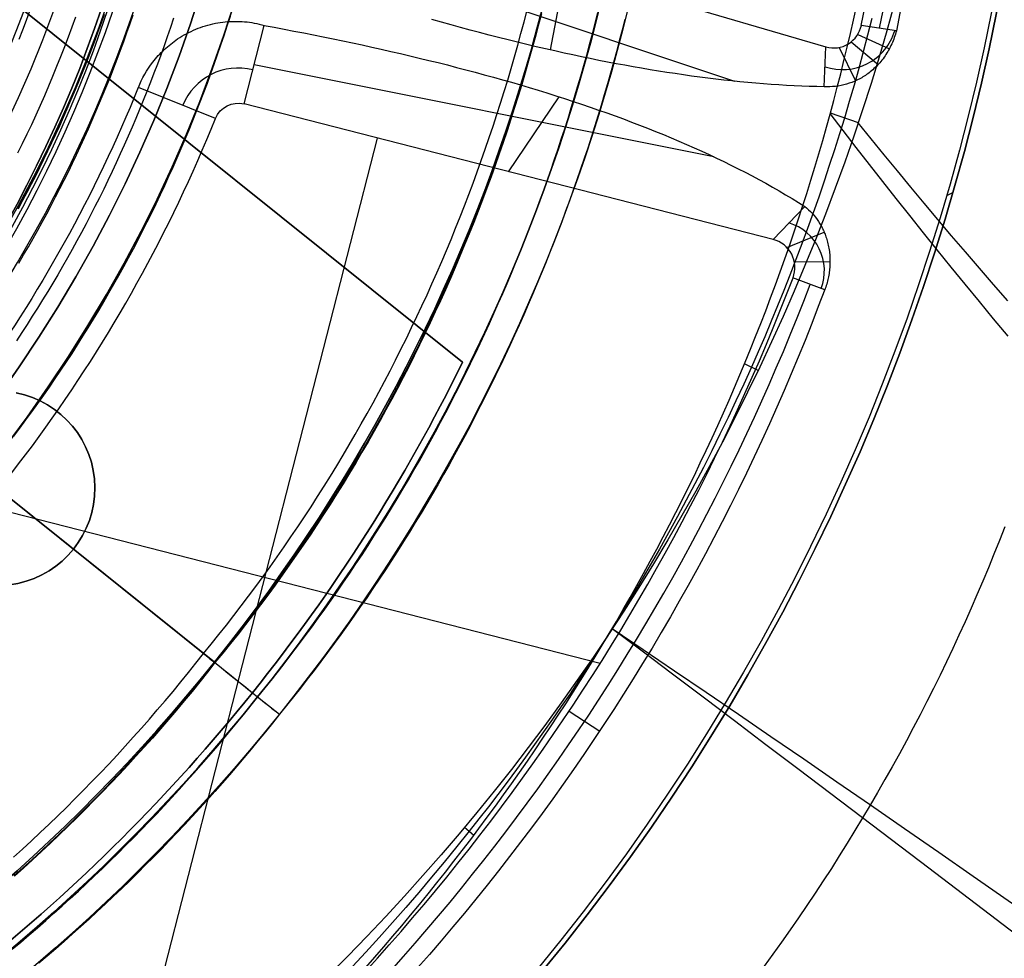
# Model space of a CAD drawing. Extents: x 5157 to 5867, y -156 to 1031.
# Tile 72 of 87: x 5558 to 5594, y 583 to 617. Entities that reach past the tile are written whole.
import ezdxf

# ---------------------------------------------------------------- set-up
doc = ezdxf.new("R2010")
doc.units = 0
doc.layers.add('1', color=7, linetype='CONTINUOUS')

msp = doc.modelspace()

# ---------------------------------------------------------------- linework, layer by layer
at = {"layer": '1', "color": 39}
for p, q in [((5568.605, 621.013, 26.283), (5587.356, 615.534, 26.283)), ((5568.011, 619.673, 33.328), (5584.068, 614.296, 33.328)), ((5577.98, 618.273, 26.283), (5577.436, 615.421, 37.309)), ((5566.437, 613.478, 26.283), (5567.161, 616.302, 40.327)), ((5566.437, 613.478, 26.283), (5567.161, 616.302, 40.327)), ((5589.888, 616.104, 28.585), (5588.628, 616.304, 26.283)), ((5588.498, 615.972, 26.283), (5589.636, 615.465, 28.701)), ((5588.26, 615.707, 26.283), (5589.23, 614.893, 28.988)), ((5587.292, 614.096, 30.676), (5587.356, 615.534, 26.283)), ((5587.828, 615.511, 26.283), (5588.42, 614.308, 29.662)), ((5583.331, 611.576, 33.305), (5566.799, 614.89, 33.305)), ((5565.409, 612.957, 26.283), (5562.636, 614.073, 40.684)), ((5585.46, 608.603, 26.283), (5566.437, 613.478, 26.283)), ((5575.948, 611.04, 26.283), (5577.768, 613.734, 36.941)), ((5588.521, 612.8, 20.756), (5587.518, 613.141, 15.787)), ((5561.471, 574.165, 26.283), (5571.231, 612.249, 26.283)), ((5591.7, 610.191, 16.982), (5591.922, 610.291, 16.982)), ((5591.7, 610.191, 24.542), (5591.922, 610.291, 24.542)), ((5585.46, 608.603, 26.283), (5586.593, 609.793, 30.192)), ((5585.956, 608.311, 26.283), (5587.296, 608.863, 29.231)), ((5586.221, 607.799, 26.283), (5587.502, 607.807, 28.666)), ((5587.315, 606.789, 28.492), (5586.172, 607.225, 26.283)), ((5584.921, 603.893, 20.756), (5584.428, 604.128, 15.706)), ((5579.237, 593.354, 26.283), (5557.13, 599.02, 26.283)), ((5579.674, 594.598, 20.756), (5579.664, 594.603, 15.677)), ((5578.121, 591.634, 26.283), (5579.23, 590.922, 28.663)), ((5574.367, 587.464, 20.757), (5574.702, 587.185, 15.697))]:
    msp.add_line(p, q, dxfattribs=at)
at = {"layer": '1', "color": 8}
for p, q in [((5574.295, 604.19, 271), (5554.829, 619.806, 271)), ((5554.829, 619.806, 275), (5574.295, 604.19, 275)), ((5554.829, 619.806, 273), (5574.295, 604.19, 273)), ((5564.562, 611.998, 271), (5564.562, 611.998, 275)), ((5574.295, 604.19, 271), (5574.295, 604.19, 275)), ((5559.764, 602.386, 271), (5559.764, 602.386, 275)), ((5560.304, 597.466, 271), (5560.304, 597.466, 275)), ((5566.739, 592.304, 275), (5566.739, 592.304, 271))]:
    msp.add_line(p, q, dxfattribs=at)
at = {"layer": '1', "color": 35}
for p, q in [((5533.245, 619.173, 225), (5565.391, 593.385, 225)), ((5533.245, 619.173, 226), (5565.391, 593.385, 226)), ((5564.979, 593.716, 42.507), (5554.42, 602.186, 42.507)), ((5565.374, 593.399, 52.607), (5556.03, 600.895, 52.607)), ((5565.374, 593.399, 101.507), (5556.03, 600.895, 101.507)), ((5565.374, 593.399, 103.507), (5557.023, 600.098, 103.507)), ((5565.374, 593.399, 43.014), (5565.374, 593.399, 52.607)), ((5565.374, 593.399, 101.507), (5565.374, 593.399, 103.507)), ((5566.926, 592.153, 275), (5567.706, 591.527, 275)), ((5566.926, 592.153, 227.968), (5566.926, 592.153, 275)), ((5567.706, 591.527, 227.968), (5567.706, 591.527, 275))]:
    msp.add_line(p, q, dxfattribs=at)
for points in [[(5558.312, 609.708), (5558.471, 610.001), (5558.627, 610.294), (5558.781, 610.589), (5558.933, 610.885), (5559.083, 611.182), (5559.231, 611.481), (5559.376, 611.78), (5559.519, 612.08), (5559.66, 612.381), (5559.799, 612.684), (5559.936, 612.987), (5560.07, 613.291), (5560.203, 613.596), (5560.333, 613.902), (5560.461, 614.209), (5560.586, 614.517), (5560.71, 614.826), (5560.831, 615.136), (5560.95, 615.446), (5561.067, 615.758), (5561.182, 616.07), (5561.294, 616.383), (5561.405, 616.697)], [(5561.405, 616.697), (5561.294, 616.383), (5561.182, 616.07), (5561.067, 615.758), (5560.95, 615.446), (5560.831, 615.136), (5560.71, 614.826), (5560.586, 614.517), (5560.461, 614.209), (5560.333, 613.902), (5560.203, 613.596), (5560.07, 613.291), (5559.936, 612.987), (5559.799, 612.684), (5559.66, 612.381), (5559.519, 612.08), (5559.376, 611.78), (5559.231, 611.481), (5559.083, 611.182), (5558.933, 610.885), (5558.781, 610.589), (5558.627, 610.294), (5558.471, 610.001), (5558.312, 609.708)], [(5558.728, 616.82), (5558.601, 616.476), (5558.471, 616.133), (5558.338, 615.792)], [(5558.34, 607.756), (5558.513, 608.049), (5558.684, 608.343), (5558.852, 608.638), (5559.019, 608.934), (5559.183, 609.232), (5559.345, 609.531), (5559.504, 609.831), (5559.662, 610.132), (5559.817, 610.434), (5559.97, 610.737), (5560.12, 611.042), (5560.269, 611.347), (5560.415, 611.653), (5560.559, 611.961), (5560.701, 612.27), (5560.84, 612.579), (5560.978, 612.89), (5561.113, 613.201), (5561.245, 613.514), (5561.376, 613.827), (5561.504, 614.142), (5561.63, 614.457), (5561.754, 614.773), (5561.876, 615.09), (5561.995, 615.408), (5562.112, 615.727), (5562.227, 616.046), (5562.34, 616.366), (5562.45, 616.688)], [(5564.979, 593.716), (5565.256, 594.054), (5565.531, 594.394), (5565.803, 594.737), (5566.072, 595.081), (5566.338, 595.428), (5566.601, 595.776), (5566.862, 596.126), (5567.12, 596.478), (5567.375, 596.832), (5567.627, 597.188), (5567.877, 597.545), (5568.123, 597.905), (5568.367, 598.266), (5568.608, 598.629), (5568.846, 598.993), (5569.082, 599.359), (5569.314, 599.727), (5569.544, 600.097), (5569.771, 600.468), (5569.995, 600.841), (5570.216, 601.216), (5570.434, 601.592), (5570.65, 601.97), (5570.863, 602.349), (5571.073, 602.73), (5571.28, 603.112), (5571.484, 603.495), (5571.685, 603.881), (5571.884, 604.267), (5572.079, 604.655), (5572.272, 605.045), (5572.462, 605.435), (5572.649, 605.828), (5572.833, 606.221), (5573.015, 606.616), (5573.193, 607.012), (5573.369, 607.409), (5573.542, 607.808), (5573.711, 608.207), (5573.879, 608.608), (5574.043, 609.011), (5574.204, 609.414), (5574.362, 609.818), (5574.518, 610.224), (5574.671, 610.631), (5574.82, 611.038), (5574.967, 611.447), (5575.111, 611.857), (5575.252, 612.268), (5575.391, 612.68), (5575.526, 613.093), (5575.658, 613.506), (5575.788, 613.921), (5575.915, 614.337), (5576.038, 614.753), (5576.159, 615.171), (5576.277, 615.589), (5576.392, 616.008), (5576.504, 616.428), (5576.614, 616.848)], [(5565.374, 593.399), (5565.654, 593.74), (5565.93, 594.083), (5566.204, 594.428), (5566.476, 594.775), (5566.744, 595.125), (5567.01, 595.476), (5567.273, 595.829), (5567.533, 596.184), (5567.79, 596.54), (5568.044, 596.899), (5568.295, 597.26), (5568.544, 597.622), (5568.79, 597.986), (5569.033, 598.352), (5569.273, 598.719), (5569.51, 599.089), (5569.745, 599.46), (5569.976, 599.832), (5570.205, 600.207), (5570.431, 600.583), (5570.654, 600.96), (5570.874, 601.339), (5571.091, 601.72), (5571.306, 602.102), (5571.517, 602.486), (5571.726, 602.872), (5571.932, 603.258), (5572.135, 603.647), (5572.335, 604.037), (5572.532, 604.428), (5572.727, 604.82), (5572.918, 605.214), (5573.107, 605.61), (5573.292, 606.006), (5573.475, 606.404), (5573.655, 606.804), (5573.832, 607.204), (5574.007, 607.606), (5574.178, 608.009), (5574.346, 608.413), (5574.512, 608.819), (5574.674, 609.225), (5574.834, 609.633), (5574.991, 610.042), (5575.145, 610.452), (5575.296, 610.863), (5575.444, 611.275), (5575.589, 611.688), (5575.731, 612.103), (5575.871, 612.518), (5576.007, 612.934), (5576.141, 613.351), (5576.271, 613.769), (5576.399, 614.188), (5576.524, 614.608), (5576.646, 615.029), (5576.765, 615.451), (5576.881, 615.873), (5576.994, 616.296), (5577.104, 616.72)], [(5577.125, 616.715), (5577.015, 616.291), (5576.902, 615.867), (5576.786, 615.445), (5576.667, 615.023), (5576.545, 614.602), (5576.42, 614.182), (5576.293, 613.763), (5576.162, 613.344), (5576.028, 612.927), (5575.892, 612.511), (5575.752, 612.095), (5575.61, 611.681), (5575.465, 611.268), (5575.317, 610.855), (5575.166, 610.444), (5575.012, 610.034), (5574.855, 609.625), (5574.695, 609.217), (5574.532, 608.81), (5574.367, 608.405), (5574.198, 608), (5574.027, 607.597), (5573.853, 607.195), (5573.676, 606.794), (5573.496, 606.395), (5573.313, 605.997), (5573.127, 605.6), (5572.938, 605.205), (5572.747, 604.81), (5572.552, 604.418), (5572.355, 604.026), (5572.155, 603.636), (5571.952, 603.248), (5571.746, 602.861), (5571.537, 602.476), (5571.325, 602.092), (5571.111, 601.709), (5570.893, 601.328), (5570.673, 600.949), (5570.45, 600.571), (5570.224, 600.195), (5569.995, 599.821), (5569.764, 599.448), (5569.529, 599.077), (5569.292, 598.707), (5569.051, 598.34), (5568.808, 597.974), (5568.563, 597.609), (5568.314, 597.247), (5568.062, 596.886), (5567.808, 596.528), (5567.551, 596.171), (5567.291, 595.816), (5567.028, 595.463), (5566.762, 595.111), (5566.493, 594.762), (5566.222, 594.415), (5565.948, 594.069), (5565.671, 593.726), (5565.391, 593.385)], [(5565.391, 593.385), (5565.671, 593.726), (5565.948, 594.069), (5566.222, 594.415), (5566.493, 594.762), (5566.762, 595.111), (5567.028, 595.463), (5567.291, 595.816), (5567.551, 596.171), (5567.808, 596.528), (5568.062, 596.886), (5568.314, 597.247), (5568.563, 597.609), (5568.808, 597.974), (5569.051, 598.34), (5569.292, 598.707), (5569.529, 599.077), (5569.764, 599.448), (5569.995, 599.821), (5570.224, 600.195), (5570.45, 600.571), (5570.673, 600.949), (5570.893, 601.328), (5571.111, 601.709), (5571.325, 602.092), (5571.537, 602.476), (5571.746, 602.861), (5571.952, 603.248), (5572.155, 603.636), (5572.355, 604.026), (5572.552, 604.418), (5572.747, 604.81), (5572.938, 605.205), (5573.127, 605.6), (5573.313, 605.997), (5573.496, 606.395), (5573.676, 606.794), (5573.853, 607.195), (5574.027, 607.597), (5574.198, 608), (5574.367, 608.405), (5574.532, 608.81), (5574.695, 609.217), (5574.855, 609.625), (5575.012, 610.034), (5575.166, 610.444), (5575.317, 610.855), (5575.465, 611.268), (5575.61, 611.681), (5575.752, 612.095), (5575.892, 612.511), (5576.028, 612.927), (5576.162, 613.344), (5576.293, 613.763), (5576.42, 614.182), (5576.545, 614.602), (5576.667, 615.023), (5576.786, 615.445), (5576.902, 615.867), (5577.015, 616.291), (5577.125, 616.715)], [(5566.926, 592.153), (5567.177, 592.461), (5567.425, 592.771), (5567.672, 593.083), (5567.916, 593.396), (5568.158, 593.71), (5568.398, 594.026), (5568.636, 594.344), (5568.871, 594.663), (5569.105, 594.983), (5569.336, 595.305), (5569.565, 595.629), (5569.792, 595.953), (5570.017, 596.28), (5570.239, 596.608), (5570.46, 596.937), (5570.678, 597.267), (5570.894, 597.599), (5571.108, 597.932), (5571.319, 598.267), (5571.529, 598.603), (5571.736, 598.94), (5571.941, 599.279), (5572.144, 599.618), (5572.345, 599.96), (5572.543, 600.302), (5572.739, 600.645), (5572.934, 600.99), (5573.125, 601.336), (5573.315, 601.683), (5573.503, 602.032), (5573.688, 602.381), (5573.871, 602.732), (5574.052, 603.084), (5574.23, 603.437), (5574.406, 603.791), (5574.58, 604.146), (5574.752, 604.502), (5574.922, 604.86), (5575.089, 605.218), (5575.255, 605.577), (5575.417, 605.938), (5575.578, 606.299), (5575.737, 606.662), (5575.893, 607.025), (5576.047, 607.389), (5576.198, 607.755), (5576.348, 608.121), (5576.495, 608.488), (5576.64, 608.856), (5576.782, 609.225), (5576.923, 609.595), (5577.061, 609.966), (5577.197, 610.337), (5577.33, 610.709), (5577.462, 611.083), (5577.591, 611.457), (5577.717, 611.831), (5577.842, 612.207), (5577.964, 612.583), (5578.084, 612.96), (5578.201, 613.338), (5578.317, 613.716), (5578.43, 614.096), (5578.54, 614.475), (5578.649, 614.856), (5578.755, 615.237), (5578.858, 615.619), (5578.96, 616.001), (5579.059, 616.385), (5579.156, 616.768)], [(5558.158, 601.528), (5558.378, 601.819), (5558.596, 602.112), (5558.812, 602.406), (5559.025, 602.702), (5559.235, 602.999), (5559.444, 603.298), (5559.65, 603.598), (5559.854, 603.9), (5560.055, 604.203), (5560.254, 604.507), (5560.45, 604.813), (5560.645, 605.121), (5560.837, 605.43), (5561.026, 605.74), (5561.213, 606.051), (5561.398, 606.364), (5561.581, 606.679), (5561.761, 606.994), (5561.938, 607.311), (5562.114, 607.629), (5562.287, 607.948), (5562.457, 608.269), (5562.626, 608.591), (5562.791, 608.914), (5562.955, 609.238), (5563.116, 609.563), (5563.275, 609.89), (5563.431, 610.217), (5563.585, 610.546), (5563.736, 610.876), (5563.886, 611.207), (5564.032, 611.539), (5564.177, 611.872), (5564.319, 612.206), (5564.458, 612.541), (5564.595, 612.877), (5564.73, 613.214), (5564.862, 613.552), (5564.992, 613.89), (5565.12, 614.23), (5565.245, 614.571), (5565.368, 614.912), (5565.488, 615.255), (5565.606, 615.598), (5565.721, 615.942), (5565.835, 616.287), (5565.945, 616.633)], [(5563.9, 616.557), (5563.789, 616.226), (5563.675, 615.895), (5563.559, 615.565), (5563.441, 615.236), (5563.32, 614.908), (5563.198, 614.581), (5563.073, 614.255), (5562.945, 613.93), (5562.815, 613.605), (5562.683, 613.282), (5562.549, 612.959), (5562.412, 612.637), (5562.273, 612.317), (5562.132, 611.997), (5561.988, 611.678), (5561.842, 611.361), (5561.694, 611.044), (5561.544, 610.729), (5561.391, 610.415), (5561.236, 610.101), (5561.078, 609.789), (5560.919, 609.478), (5560.757, 609.168), (5560.592, 608.86), (5560.426, 608.552), (5560.257, 608.246), (5560.086, 607.941), (5559.913, 607.637), (5559.737, 607.334), (5559.559, 607.033), (5559.379, 606.733), (5559.196, 606.434), (5559.011, 606.137), (5558.824, 605.841), (5558.635, 605.546), (5558.443, 605.253), (5558.25, 604.961)], [(5558.307, 611.714), (5558.475, 612.055), (5558.64, 612.398), (5558.802, 612.742), (5558.961, 613.087), (5559.117, 613.434), (5559.27, 613.782), (5559.419, 614.131), (5559.566, 614.481), (5559.71, 614.833), (5559.851, 615.186), (5559.989, 615.54), (5560.124, 615.895), (5560.255, 616.251), (5560.384, 616.608)], [(5580.125, 616.524), (5580.027, 616.135), (5579.926, 615.746), (5579.823, 615.357), (5579.718, 614.969), (5579.61, 614.582), (5579.5, 614.196), (5579.388, 613.81), (5579.273, 613.425), (5579.156, 613.041), (5579.037, 612.657), (5578.915, 612.274), (5578.791, 611.892), (5578.665, 611.511), (5578.536, 611.13), (5578.405, 610.75), (5578.272, 610.371), (5578.136, 609.993), (5577.998, 609.616), (5577.858, 609.24), (5577.715, 608.864), (5577.57, 608.489), (5577.423, 608.116), (5577.274, 607.743), (5577.122, 607.371), (5576.968, 607), (5576.812, 606.63), (5576.653, 606.261), (5576.492, 605.893), (5576.329, 605.526), (5576.164, 605.16), (5575.996, 604.795), (5575.826, 604.431), (5575.654, 604.068), (5575.479, 603.706), (5575.302, 603.346), (5575.123, 602.986), (5574.942, 602.628), (5574.758, 602.27), (5574.573, 601.914), (5574.385, 601.559), (5574.194, 601.205), (5574.002, 600.853), (5573.807, 600.502), (5573.61, 600.151), (5573.41, 599.802), (5573.209, 599.455), (5573.005, 599.108), (5572.799, 598.763), (5572.591, 598.42), (5572.38, 598.077), (5572.167, 597.736), (5571.953, 597.396), (5571.735, 597.058), (5571.516, 596.721), (5571.294, 596.385), (5571.071, 596.051), (5570.845, 595.718), (5570.616, 595.387), (5570.386, 595.057), (5570.153, 594.728), (5569.918, 594.401), (5569.681, 594.076), (5569.442, 593.752), (5569.201, 593.429), (5568.957, 593.108), (5568.711, 592.789), (5568.463, 592.471), (5568.213, 592.155), (5567.961, 591.84), (5567.706, 591.527)], [(5558.151, 586.389), (5558.473, 586.682), (5558.793, 586.976), (5559.11, 587.273), (5559.426, 587.573), (5559.739, 587.875), (5560.05, 588.179), (5560.359, 588.486), (5560.666, 588.795), (5560.97, 589.107), (5561.272, 589.421), (5561.571, 589.737), (5561.869, 590.056), (5562.164, 590.377), (5562.456, 590.7), (5562.746, 591.026), (5563.034, 591.354), (5563.319, 591.685), (5563.602, 592.017), (5563.883, 592.352), (5564.16, 592.69), (5564.436, 593.029), (5564.709, 593.371), (5564.979, 593.716)], [(5558.164, 585.72), (5558.49, 586.012), (5558.815, 586.307), (5559.137, 586.604), (5559.458, 586.904), (5559.776, 587.206), (5560.091, 587.51), (5560.405, 587.817), (5560.716, 588.127), (5561.025, 588.438), (5561.332, 588.752), (5561.637, 589.069), (5561.939, 589.388), (5562.238, 589.709), (5562.536, 590.033), (5562.831, 590.359), (5563.123, 590.687), (5563.413, 591.018), (5563.701, 591.351), (5563.986, 591.686), (5564.269, 592.024), (5564.549, 592.364), (5564.826, 592.707), (5565.101, 593.052), (5565.374, 593.399)], [(5565.391, 593.385), (5565.119, 593.037), (5564.844, 592.693), (5564.566, 592.35), (5564.286, 592.01), (5564.003, 591.672), (5563.718, 591.336), (5563.43, 591.003), (5563.14, 590.672), (5562.847, 590.344), (5562.552, 590.018), (5562.255, 589.694), (5561.955, 589.372), (5561.653, 589.053), (5561.348, 588.737), (5561.041, 588.423), (5560.732, 588.111), (5560.421, 587.801), (5560.107, 587.494), (5559.791, 587.19), (5559.473, 586.888), (5559.152, 586.588), (5558.83, 586.291), (5558.505, 585.996), (5558.178, 585.703)], [(5558.178, 585.703), (5558.505, 585.996), (5558.83, 586.291), (5559.152, 586.588), (5559.473, 586.888), (5559.791, 587.19), (5560.107, 587.494), (5560.421, 587.801), (5560.732, 588.111), (5561.041, 588.423), (5561.348, 588.737), (5561.653, 589.053), (5561.955, 589.372), (5562.255, 589.694), (5562.552, 590.018), (5562.847, 590.344), (5563.14, 590.672), (5563.43, 591.003), (5563.718, 591.336), (5564.003, 591.672), (5564.286, 592.01), (5564.566, 592.35), (5564.844, 592.693), (5565.119, 593.037), (5565.391, 593.385)], [(5558.105, 583.08), (5558.408, 583.334), (5558.709, 583.591), (5559.008, 583.85), (5559.306, 584.11), (5559.602, 584.372), (5559.897, 584.637), (5560.19, 584.903), (5560.481, 585.171), (5560.77, 585.441), (5561.058, 585.712), (5561.344, 585.986), (5561.628, 586.261), (5561.911, 586.539), (5562.191, 586.818), (5562.47, 587.099), (5562.748, 587.382), (5563.023, 587.667), (5563.296, 587.953), (5563.568, 588.241), (5563.838, 588.532), (5564.106, 588.824), (5564.372, 589.117), (5564.636, 589.413), (5564.898, 589.71), (5565.159, 590.009), (5565.417, 590.31), (5565.674, 590.613), (5565.928, 590.918), (5566.181, 591.224), (5566.431, 591.532), (5566.68, 591.842), (5566.926, 592.153)], [(5567.706, 591.527), (5567.456, 591.211), (5567.204, 590.896), (5566.949, 590.584), (5566.693, 590.273), (5566.434, 589.963), (5566.174, 589.656), (5565.911, 589.35), (5565.647, 589.047), (5565.381, 588.745), (5565.112, 588.445), (5564.842, 588.146), (5564.57, 587.85), (5564.296, 587.555), (5564.02, 587.262), (5563.742, 586.971), (5563.463, 586.682), (5563.181, 586.395), (5562.898, 586.109), (5562.613, 585.826), (5562.326, 585.544), (5562.037, 585.265), (5561.747, 584.987), (5561.455, 584.711), (5561.161, 584.437), (5560.865, 584.164), (5560.568, 583.894), (5560.269, 583.626), (5559.968, 583.359), (5559.666, 583.095), (5559.362, 582.832), (5559.056, 582.572)]]:
    msp.add_lwpolyline(points, dxfattribs=at)
at = {"layer": '1', "color": 39}
for points in [[(5570.814, 582.419, 15.733), (5571.141, 582.792, 15.729), (5571.466, 583.168, 15.725), (5571.788, 583.545, 15.722), (5572.108, 583.924, 15.718), (5572.426, 584.306, 15.715), (5572.742, 584.689, 15.712), (5573.055, 585.074, 15.709), (5573.365, 585.461, 15.706), (5573.674, 585.85, 15.703), (5573.98, 586.241, 15.701), (5574.283, 586.634, 15.698), (5574.584, 587.029, 15.696), (5574.883, 587.425, 15.694), (5575.179, 587.824, 15.692), (5575.472, 588.224, 15.69), (5575.764, 588.626, 15.688), (5576.052, 589.03, 15.686), (5576.338, 589.436, 15.685), (5576.622, 589.843, 15.683), (5576.903, 590.253, 15.682), (5577.181, 590.664, 15.681), (5577.457, 591.076, 15.68), (5577.73, 591.491, 15.679), (5578.001, 591.907, 15.678), (5578.269, 592.325, 15.678), (5578.534, 592.744, 15.677), (5578.797, 593.166, 15.677), (5579.057, 593.589, 15.676), (5579.314, 594.013, 15.676), (5579.569, 594.439, 15.676), (5579.821, 594.867, 15.676), (5580.07, 595.296, 15.676), (5580.316, 595.727, 15.677), (5580.56, 596.16, 15.677), (5580.8, 596.594, 15.678), (5581.038, 597.029, 15.678), (5581.274, 597.467, 15.679), (5581.506, 597.905, 15.68), (5581.736, 598.345, 15.681), (5581.962, 598.787, 15.682), (5582.186, 599.23, 15.684), (5582.407, 599.675, 15.685), (5582.625, 600.121, 15.686), (5582.84, 600.568, 15.688), (5583.052, 601.017, 15.69), (5583.262, 601.467, 15.692), (5583.468, 601.919, 15.694), (5583.671, 602.371, 15.696), (5583.872, 602.826, 15.698), (5584.069, 603.281, 15.701), (5584.264, 603.738, 15.703), (5584.455, 604.196, 15.706), (5584.644, 604.655, 15.709), (5584.829, 605.116, 15.712), (5585.012, 605.578, 15.715), (5585.191, 606.041, 15.719), (5585.367, 606.505, 15.722), (5585.54, 606.97, 15.726), (5585.711, 607.436, 15.73), (5585.878, 607.904, 15.734), (5586.042, 608.373, 15.738), (5586.203, 608.842, 15.742), (5586.36, 609.313, 15.746), (5586.515, 609.785, 15.751), (5586.666, 610.258, 15.756), (5586.815, 610.732, 15.761), (5586.96, 611.207, 15.766), (5587.102, 611.683, 15.771), (5587.241, 612.16, 15.776), (5587.376, 612.637, 15.782), (5587.509, 613.116, 15.788), (5587.638, 613.596, 15.794), (5587.763, 614.076, 15.8), (5587.886, 614.558, 15.806), (5588.005, 615.04, 15.813), (5588.122, 615.523, 15.82), (5588.234, 616.007, 15.827), (5588.344, 616.491, 15.834), (5588.45, 616.977, 15.841)], [(5562.636, 614.073, 40.684), (5562.687, 614.194, 40.684), (5562.742, 614.312, 40.684), (5562.801, 614.429, 40.683), (5562.864, 614.544, 40.682), (5562.931, 614.656, 40.681), (5563.002, 614.766, 40.679), (5563.076, 614.874, 40.677), (5563.154, 614.979, 40.675), (5563.202, 615.039, 40.674), (5563.251, 615.099, 40.672), (5563.301, 615.157, 40.671), (5563.352, 615.214, 40.669), (5563.404, 615.271, 40.667), (5563.457, 615.326, 40.665), (5563.512, 615.38, 40.663), (5563.567, 615.433, 40.661), (5563.624, 615.484, 40.659), (5563.681, 615.535, 40.656), (5563.74, 615.585, 40.654), (5563.799, 615.633, 40.651), (5563.86, 615.68, 40.648), (5563.921, 615.726, 40.645), (5563.984, 615.771, 40.642), (5564.047, 615.814, 40.639), (5564.125, 615.865, 40.634), (5564.204, 615.913, 40.63), (5564.284, 615.96, 40.625), (5564.365, 616.005, 40.62), (5564.448, 616.048, 40.615), (5564.531, 616.088, 40.61), (5564.615, 616.127, 40.604), (5564.7, 616.163, 40.598), (5564.786, 616.198, 40.592), (5564.872, 616.23, 40.586), (5564.96, 616.26, 40.579), (5565.048, 616.288, 40.572), (5565.137, 616.314, 40.565), (5565.226, 616.337, 40.557), (5565.317, 616.358, 40.549), (5565.407, 616.378, 40.541), (5565.494, 616.394, 40.533), (5565.581, 616.408, 40.524), (5565.668, 616.42, 40.516), (5565.756, 616.429, 40.507), (5565.843, 616.437, 40.498), (5565.931, 616.443, 40.488), (5566.019, 616.447, 40.479), (5566.106, 616.448, 40.469), (5566.194, 616.448, 40.459), (5566.282, 616.445, 40.448), (5566.369, 616.44, 40.437), (5566.457, 616.434, 40.426), (5566.544, 616.425, 40.415), (5566.631, 616.414, 40.404), (5566.718, 616.401, 40.392), (5566.804, 616.386, 40.38), (5566.894, 616.368, 40.367), (5566.984, 616.348, 40.354), (5567.073, 616.326, 40.341), (5567.161, 616.302, 40.327)], [(5567.161, 616.302, 40.327), (5567.518, 616.235, 40.271), (5567.873, 616.168, 40.212), (5568.228, 616.1, 40.15), (5568.582, 616.031, 40.084), (5568.934, 615.961, 40.014), (5569.286, 615.891, 39.941), (5569.636, 615.819, 39.864), (5569.986, 615.746, 39.784), (5570.334, 615.673, 39.701), (5570.681, 615.598, 39.614), (5571.027, 615.522, 39.524), (5571.371, 615.446, 39.43), (5571.715, 615.368, 39.333), (5572.057, 615.289, 39.232), (5572.397, 615.209, 39.128), (5572.737, 615.128, 39.02), (5573.075, 615.046, 38.909), (5573.411, 614.963, 38.795), (5573.746, 614.879, 38.677), (5574.08, 614.794, 38.556), (5574.412, 614.707, 38.431), (5574.742, 614.619, 38.303), (5575.071, 614.53, 38.172), (5575.399, 614.44, 38.037), (5575.724, 614.349, 37.899), (5576.048, 614.256, 37.758), (5576.371, 614.162, 37.613), (5576.692, 614.067, 37.465), (5577.01, 613.97, 37.314), (5577.328, 613.872, 37.159), (5577.643, 613.773, 37.001), (5577.956, 613.672, 36.839), (5578.266, 613.571, 36.675), (5578.574, 613.468, 36.508), (5578.879, 613.364, 36.339), (5579.182, 613.259, 36.166), (5579.482, 613.153, 35.99), (5579.78, 613.045, 35.811), (5580.076, 612.937, 35.629), (5580.369, 612.827, 35.445), (5580.659, 612.715, 35.257), (5580.947, 612.603, 35.067), (5581.232, 612.489, 34.874), (5581.515, 612.374, 34.678), (5581.795, 612.257, 34.479), (5582.073, 612.139, 34.277), (5582.348, 612.02, 34.073), (5582.62, 611.9, 33.865), (5582.889, 611.778, 33.656), (5583.156, 611.655, 33.443), (5583.42, 611.531, 33.228), (5583.682, 611.406, 33.01), (5583.94, 611.279, 32.789), (5584.196, 611.15, 32.566), (5584.449, 611.021, 32.34), (5584.699, 610.89, 32.111), (5584.946, 610.758, 31.88), (5585.19, 610.624, 31.647), (5585.431, 610.489, 31.41), (5585.67, 610.352, 31.172), (5585.905, 610.215, 30.93), (5586.138, 610.075, 30.687), (5586.367, 609.935, 30.44), (5586.593, 609.793, 30.192)], [(5589.006, 616.548, 18.292), (5588.854, 615.949, 18.287), (5588.697, 615.351, 18.283), (5588.535, 614.754, 18.279), (5588.367, 614.158, 18.275), (5588.195, 613.564, 18.271), (5588.018, 612.971, 18.267), (5587.843, 612.4, 18.264), (5587.663, 611.83, 18.26), (5587.478, 611.262, 18.257), (5587.289, 610.695, 18.254), (5587.096, 610.13, 18.251), (5586.898, 609.566, 18.248), (5586.695, 609.003, 18.246), (5586.488, 608.442, 18.243), (5586.277, 607.882, 18.241), (5586.061, 607.324, 18.239), (5585.841, 606.768, 18.237), (5585.617, 606.213, 18.235), (5585.388, 605.66, 18.233), (5585.154, 605.108, 18.231), (5584.917, 604.559, 18.229), (5584.675, 604.011, 18.228), (5584.401, 603.404, 18.226), (5584.121, 602.8, 18.224), (5583.837, 602.198, 18.223), (5583.547, 601.598, 18.222), (5583.252, 601, 18.22), (5582.952, 600.405, 18.219), (5582.646, 599.813, 18.218), (5582.336, 599.223, 18.217), (5582.02, 598.636, 18.216), (5581.7, 598.051, 18.216), (5581.374, 597.469, 18.215), (5581.043, 596.89, 18.215), (5580.707, 596.313, 18.214), (5580.366, 595.739, 18.214), (5580.02, 595.168, 18.214), (5579.669, 594.6, 18.214), (5579.373, 594.129, 18.214), (5579.074, 593.661, 18.214), (5578.771, 593.194, 18.214), (5578.465, 592.729, 18.214), (5578.156, 592.267, 18.214), (5577.843, 591.806, 18.215), (5577.527, 591.348, 18.215), (5577.207, 590.892, 18.216), (5576.884, 590.438, 18.216), (5576.559, 589.986, 18.217), (5576.229, 589.537, 18.218), (5575.897, 589.09, 18.219), (5575.561, 588.645, 18.22), (5575.222, 588.202, 18.221), (5574.88, 587.762, 18.222), (5574.535, 587.324, 18.223), (5574.088, 586.767, 18.224), (5573.636, 586.213, 18.226), (5573.179, 585.664, 18.228), (5572.717, 585.118, 18.229), (5572.249, 584.577, 18.231), (5571.777, 584.04, 18.234), (5571.3, 583.506, 18.236), (5570.818, 582.977, 18.238), (5570.331, 582.453, 18.241)], [(5587.292, 614.096, 30.676), (5587.026, 614.102, 30.916), (5586.758, 614.11, 31.154), (5586.488, 614.12, 31.389), (5586.216, 614.132, 31.622), (5585.942, 614.146, 31.853), (5585.667, 614.163, 32.08), (5585.39, 614.181, 32.306), (5585.111, 614.202, 32.529), (5584.83, 614.225, 32.749), (5584.548, 614.25, 32.966), (5584.264, 614.277, 33.181), (5583.978, 614.306, 33.394), (5583.691, 614.337, 33.604), (5583.402, 614.37, 33.811), (5583.112, 614.405, 34.015), (5582.819, 614.443, 34.217), (5582.526, 614.482, 34.416), (5582.23, 614.523, 34.612), (5581.934, 614.567, 34.806), (5581.635, 614.612, 34.996), (5581.335, 614.659, 35.185), (5581.034, 614.709, 35.37), (5580.731, 614.76, 35.552), (5580.427, 614.813, 35.732), (5580.121, 614.868, 35.909), (5579.814, 614.925, 36.083), (5579.505, 614.984, 36.254), (5579.195, 615.045, 36.422), (5578.884, 615.108, 36.587), (5578.571, 615.173, 36.75), (5578.257, 615.24, 36.909), (5577.941, 615.308, 37.066), (5577.608, 615.382, 37.227), (5577.274, 615.458, 37.385), (5576.939, 615.536, 37.539), (5576.603, 615.616, 37.69), (5576.266, 615.698, 37.837), (5575.928, 615.781, 37.981), (5575.589, 615.867, 38.121), (5575.248, 615.954, 38.258), (5574.907, 616.043, 38.391), (5574.565, 616.134, 38.521), (5574.222, 616.226, 38.647), (5573.879, 616.32, 38.77), (5573.534, 616.416, 38.888), (5573.188, 616.514, 39.004)], [(5589.888, 616.104, 28.585), (5589.871, 616.043, 28.589), (5589.853, 615.983, 28.594), (5589.834, 615.924, 28.601), (5589.813, 615.865, 28.608), (5589.792, 615.807, 28.618), (5589.769, 615.749, 28.628), (5589.746, 615.692, 28.64), (5589.721, 615.636, 28.653), (5589.694, 615.579, 28.667), (5589.667, 615.523, 28.683), (5589.638, 615.468, 28.7), (5589.609, 615.415, 28.719), (5589.578, 615.362, 28.738), (5589.547, 615.31, 28.759), (5589.515, 615.259, 28.78), (5589.481, 615.209, 28.803), (5589.445, 615.157, 28.829), (5589.408, 615.106, 28.855), (5589.37, 615.057, 28.883), (5589.332, 615.009, 28.911), (5589.292, 614.962, 28.941), (5589.252, 614.917, 28.972), (5589.211, 614.873, 29.003), (5589.169, 614.83, 29.036), (5589.127, 614.788, 29.069), (5589.084, 614.748, 29.103), (5589.041, 614.709, 29.138), (5588.997, 614.671, 29.174), (5588.952, 614.635, 29.21), (5588.907, 614.599, 29.247), (5588.862, 614.565, 29.285), (5588.816, 614.533, 29.323), (5588.773, 614.503, 29.359), (5588.73, 614.475, 29.396), (5588.687, 614.448, 29.432), (5588.643, 614.422, 29.47), (5588.599, 614.397, 29.507), (5588.555, 614.373, 29.545), (5588.511, 614.351, 29.584), (5588.466, 614.329, 29.622), (5588.376, 614.288, 29.701), (5588.285, 614.252, 29.781), (5588.193, 614.219, 29.862), (5588.101, 614.19, 29.944), (5588.001, 614.164, 30.033), (5587.9, 614.141, 30.123), (5587.799, 614.123, 30.214), (5587.698, 614.109, 30.306), (5587.596, 614.1, 30.398), (5587.495, 614.095, 30.491), (5587.393, 614.093, 30.583), (5587.292, 614.096, 30.676)], [(5593.904, 605.13, 14.286), (5593.386, 605.751, 14.384), (5592.872, 606.372, 14.485), (5592.362, 606.992, 14.589), (5591.857, 607.611, 14.695), (5591.356, 608.229, 14.805), (5590.86, 608.846, 14.918), (5590.368, 609.462, 15.033), (5589.881, 610.077, 15.152), (5589.398, 610.692, 15.273), (5588.92, 611.305, 15.398), (5588.447, 611.916, 15.525), (5587.978, 612.527, 15.655), (5587.514, 613.136, 15.788)], [(5593.896, 606.395, 19.46), (5593.384, 606.982, 19.564), (5592.876, 607.569, 19.671), (5592.373, 608.154, 19.781), (5591.875, 608.739, 19.894), (5591.381, 609.323, 20.009), (5590.892, 609.905, 20.127), (5590.408, 610.487, 20.247), (5589.929, 611.067, 20.371), (5589.454, 611.646, 20.497), (5588.984, 612.224, 20.625), (5588.519, 612.801, 20.757)], [(5586.593, 609.793, 30.192), (5586.663, 609.736, 30.11), (5586.732, 609.675, 30.028), (5586.798, 609.611, 29.947), (5586.861, 609.544, 29.867), (5586.923, 609.474, 29.787), (5586.982, 609.401, 29.708), (5587.038, 609.326, 29.631), (5587.092, 609.247, 29.554), (5587.14, 609.17, 29.483), (5587.186, 609.09, 29.413), (5587.229, 609.008, 29.345), (5587.25, 608.966, 29.311), (5587.269, 608.923, 29.277), (5587.288, 608.88, 29.245), (5587.307, 608.836, 29.212), (5587.325, 608.792, 29.18), (5587.342, 608.746, 29.148), (5587.358, 608.701, 29.117), (5587.373, 608.654, 29.086), (5587.388, 608.607, 29.056), (5587.402, 608.559, 29.026), (5587.416, 608.506, 28.994), (5587.429, 608.452, 28.963), (5587.441, 608.398, 28.932), (5587.453, 608.343, 28.902), (5587.463, 608.288, 28.873), (5587.472, 608.232, 28.845), (5587.48, 608.175, 28.817), (5587.486, 608.118, 28.791), (5587.492, 608.061, 28.765), (5587.496, 608.002, 28.741), (5587.499, 607.944, 28.717), (5587.501, 607.885, 28.694), (5587.502, 607.825, 28.673), (5587.502, 607.765, 28.652), (5587.5, 607.705, 28.633), (5587.497, 607.644, 28.614), (5587.493, 607.59, 28.599), (5587.488, 607.537, 28.585), (5587.482, 607.483, 28.572), (5587.475, 607.429, 28.559), (5587.468, 607.375, 28.548), (5587.459, 607.32, 28.538), (5587.449, 607.266, 28.528), (5587.438, 607.212, 28.52), (5587.426, 607.159, 28.513), (5587.413, 607.105, 28.507), (5587.399, 607.052, 28.502), (5587.384, 606.999, 28.498), (5587.368, 606.946, 28.495), (5587.352, 606.893, 28.493), (5587.334, 606.841, 28.492), (5587.315, 606.789, 28.492)], [(5593.783, 598.272, 14.522), (5593.591, 597.779, 14.574), (5593.395, 597.288, 14.627), (5593.196, 596.799, 14.68), (5592.992, 596.311, 14.734), (5592.784, 595.824, 14.787), (5592.573, 595.339, 14.841), (5592.357, 594.855, 14.895), (5592.138, 594.373, 14.949), (5591.915, 593.892, 15.003), (5591.688, 593.413, 15.058), (5591.458, 592.936, 15.112), (5591.223, 592.46, 15.167), (5590.985, 591.986, 15.222), (5590.743, 591.513, 15.278), (5590.497, 591.042, 15.333), (5590.248, 590.574, 15.389), (5589.995, 590.106, 15.444), (5589.738, 589.641, 15.5), (5589.477, 589.178, 15.556), (5589.213, 588.716, 15.613), (5588.945, 588.256, 15.669), (5588.674, 587.798, 15.725), (5588.399, 587.343, 15.782), (5588.12, 586.889, 15.839), (5587.837, 586.437, 15.896), (5587.551, 585.987, 15.953), (5587.262, 585.54, 16.01), (5586.969, 585.094, 16.067), (5586.672, 584.651, 16.125), (5586.372, 584.209, 16.182), (5586.068, 583.77, 16.24), (5585.761, 583.333, 16.298), (5585.45, 582.898, 16.356), (5585.136, 582.466, 16.414)], [(5619.672, 564.415, 16.455), (5618.299, 565.428, 16.42), (5616.931, 566.44, 16.383), (5615.568, 567.452, 16.347), (5614.211, 568.464, 16.31), (5612.859, 569.473, 16.273), (5611.513, 570.481, 16.236), (5608.841, 572.49, 16.163), (5606.196, 574.486, 16.091), (5603.582, 576.465, 16.022), (5601.001, 578.424, 15.958), (5598.455, 580.36, 15.898), (5595.946, 582.268, 15.844), (5593.478, 584.146, 15.798), (5591.053, 585.991, 15.758), (5588.674, 587.798, 15.725), (5586.343, 589.566, 15.701), (5585.197, 590.435, 15.692), (5584.063, 591.292, 15.684), (5582.943, 592.138, 15.679), (5581.836, 592.972, 15.676), (5580.744, 593.794, 15.675), (5579.666, 594.604, 15.677)], [(5597.72, 582.149, 20.854), (5596.439, 583.049, 20.839), (5595.166, 583.941, 20.826), (5593.904, 584.823, 20.813), (5592.651, 585.696, 20.802), (5591.41, 586.559, 20.792), (5590.179, 587.412, 20.783), (5588.96, 588.254, 20.776), (5587.753, 589.087, 20.769), (5586.558, 589.908, 20.764), (5585.376, 590.719, 20.76), (5584.207, 591.519, 20.757), (5583.052, 592.307, 20.755), (5581.911, 593.083, 20.754), (5580.784, 593.847, 20.755), (5579.672, 594.6, 20.757)]]:
    msp.add_polyline3d(points, dxfattribs=at)
at = {"layer": '1', "color": 35, "extrusion": (0, 0, -1)}
for centre, radius, start, end in [((-5516.622, 632.508, -251.484), 65.49, 38.73717, 218.73717), ((-5516.622, 632.508, -251.484), 64.49, 38.73717, 218.73717), ((-5516.622, 632.508, -52.607), 62.5, 38.73717, 218.73717), ((-5516.622, 632.508, -103.507), 62.5, 38.73717, 218.73717), ((-5516.622, 632.508, -275), 65.49, 38.73717, 218.73717), ((-5516.622, 632.508, -103.507), 51.794, 38.7372, 218.7372), ((-5516.622, 632.508, -101.507), 50.521, 38.7372, 218.7372), ((-5516.622, 632.508, -52.607), 50.521, 38.7372, 218.7372), ((-5516.622, 632.508, -275), 65.49, 218.73717, 38.73717), ((-5516.622, 632.508, -251.484), 65.49, 218.73717, 38.73717), ((-5516.622, 632.508, -251.484), 64.49, 218.73717, 38.73717), ((-5516.622, 632.508, -52.607), 62.5, 218.73717, 38.73717), ((-5516.622, 632.508, -103.507), 62.5, 218.73717, 38.73717)]:
    msp.add_arc(centre, radius, start, end, dxfattribs=at)
at = {"layer": '1', "color": 35}
for centre, radius, start, end in [((5516.622, 632.508, 275), 64.49, 321.26283, 141.26283), ((5516.622, 632.508, 101.507), 62.5, 321.26283, 141.26283), ((5516.622, 632.508, 47.811), 62.5, 321.26283, 141.26283), ((5516.622, 632.508, 102.507), 62.5, 321.26283, 141.26283), ((5516.622, 632.508, 106.796), 51.794, 321.2628, 141.2628), ((5516.622, 632.508, 77.057), 50.521, 321.2628, 141.2628), ((5516.622, 632.508, 34.249), 47.465, 321.2628, 141.2628), ((5516.622, 632.508, 275), 64.49, 141.26283, 321.26283), ((5516.622, 632.508, 101.507), 62.5, 141.26283, 321.26283), ((5516.622, 632.508, 47.811), 62.5, 141.26283, 321.26283), ((5516.622, 632.508, 102.507), 62.5, 141.26283, 321.26283), ((5516.622, 632.508, 3.883), 45.735, 321.2628, 51.2628), ((5516.622, 632.508, 4.883), 44.735, 321.2628, 51.2628), ((5516.622, 632.508, 42.507), 48.457, 321.2628, 346.9771)]:
    msp.add_arc(centre, radius, start, end, dxfattribs=at)
at = {"layer": '1', "color": 39, "extrusion": (0, 0, -1)}
for centre, radius, start, end in [((-5516.962, 631.909, -24.542), 78.014, 155.68001, 275.68001), ((-5516.962, 631.909, -24.542), 77.829, 155.68001, 275.68001), ((-5516.962, 631.909, -16.982), 77.829, 155.68001, 275.68001), ((-5516.962, 631.909, -40.736), 46.82, 155.68, 275.68), ((-5516.962, 631.909, -18.283), 46.82, 155.68, 275.68), ((-5566.22, 612.631, -26.283), 0.874, 21.9124, 104.3741)]:
    msp.add_arc(centre, radius, start, end, dxfattribs=at)
at = {"layer": '1', "color": 39}
for centre, radius, start, end in [((5516.962, 631.909, 16.982), 78.014, 264.31999, 24.31999), ((5516.962, 631.909, 20.762), 78.014, 264.31999, 24.31999), ((5511.509, 631.813, 27.48), 79.326, 348.64893, 18.51361), ((5511.507, 631.813, 26.283), 78.665, 348.62966, 18.51343), ((5516.962, 631.909, 3.029), 47.23, 264.32, 24.32), ((5516.962, 631.909, 40.737), 47.051, 264.32, 24.32), ((5516.962, 631.909, 26.283), 46.82, 264.32, 24.32), ((5516.962, 631.909, 3.031), 46.82, 264.32, 24.32), ((5516.962, 631.909, 33.51), 46.82, 264.32, 24.32), ((5516.962, 631.909, 10.657), 46.82, 264.32, 24.32), ((5587.639, 616.503, 26.283), 1.01, 253.7218, 348.6191), ((5587.952, 616.67, 28.479), 1.959, 251.2865, 343.4668), ((5566.22, 612.631, 32.369), 2.137, 75.6259, 158.0876), ((5516.24, 632.736, 26.283), 52.998, 309.7326, 338.0876), ((5585.505, 607.479, 28.237), 1.796, 339.1194, 73.1255), ((5585.201, 607.596, 26.283), 1.04, 339.123, 75.595), ((5512.687, 635.298, 26.283), 78.665, 309.20829, 339.09202), ((5512.688, 635.298, 27.48), 79.326, 309.22755, 339.09221)]:
    msp.add_arc(centre, radius, start, end, dxfattribs=at)
at = {"layer": '1', "color": 39, "extrusion": (-2.17682e-06, -9.29492e-07, -1)}
msp.add_arc((-5514.542, 637.506, -20.769), 77.994, 162.37912, 255.86625, dxfattribs=at)
at = {"layer": '1', "color": 39, "extrusion": (0.048413, 0.000847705, -0.998827)}
msp.add_arc((535.226, 5518.777, 242.596), 77.755, 71.99349, 102.68865, dxfattribs=at)
at = {"layer": '1', "color": 39, "extrusion": (0.000788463, -0.0008941, -0.999999)}
msp.add_arc((-5516.262, 632.713, -36.847), 50.02, 201.9189, 230.2668, dxfattribs=at)
at = {"layer": '1', "color": 39, "extrusion": (0.037937, -0.030088, -0.998827)}
msp.add_arc((3923.324, 3923.319, 165.252), 77.755, 71.99349, 102.68865, dxfattribs=at)
at = {"layer": '1', "color": 8}
for centre, radius, start, end in [((5516.622, 632.508, 271), 64.25, 308.67718, 333.84849), ((5557.574, 599.656, 271), 3.5, 203.6024, 78.9233), ((5557.574, 599.656, 273), 3.5, 203.6024, 78.9233)]:
    msp.add_arc(centre, radius, start, end, dxfattribs=at)
at = {"layer": '1', "color": 8, "extrusion": (0, 0, -1)}
for centre, radius, start, end in [((-5516.622, 632.508, -275), 64.25, 206.15151, 231.32282), ((-5516.622, 632.508, -273), 64.25, 206.15151, 231.32282), ((-5557.574, 599.656, -275), 3.5, 101.0767, 336.3976)]:
    msp.add_arc(centre, radius, start, end, dxfattribs=at)
at = {"layer": '1', "color": 35, "extrusion": (-0.625749, -0.780025, -2.82396e-15)}
msp.add_arc((3969.304, 43.014, -3945.391), 0.506, 270, 360, dxfattribs=at)
at = {"layer": '1', "color": 35, "extrusion": (-0.625749, -0.780025, 6.70356e-13)}
msp.add_arc((3969.833, 227.968, -3945.391), 2.968, 270, 0, dxfattribs=at)
at = {"layer": '1', "color": 35, "extrusion": (-0.625749, -0.780025, 6.56668e-13)}
msp.add_arc((3969.833, 227.968, -3945.391), 1.968, 270, 0, dxfattribs=at)

doc.saveas('drawing.dxf')
